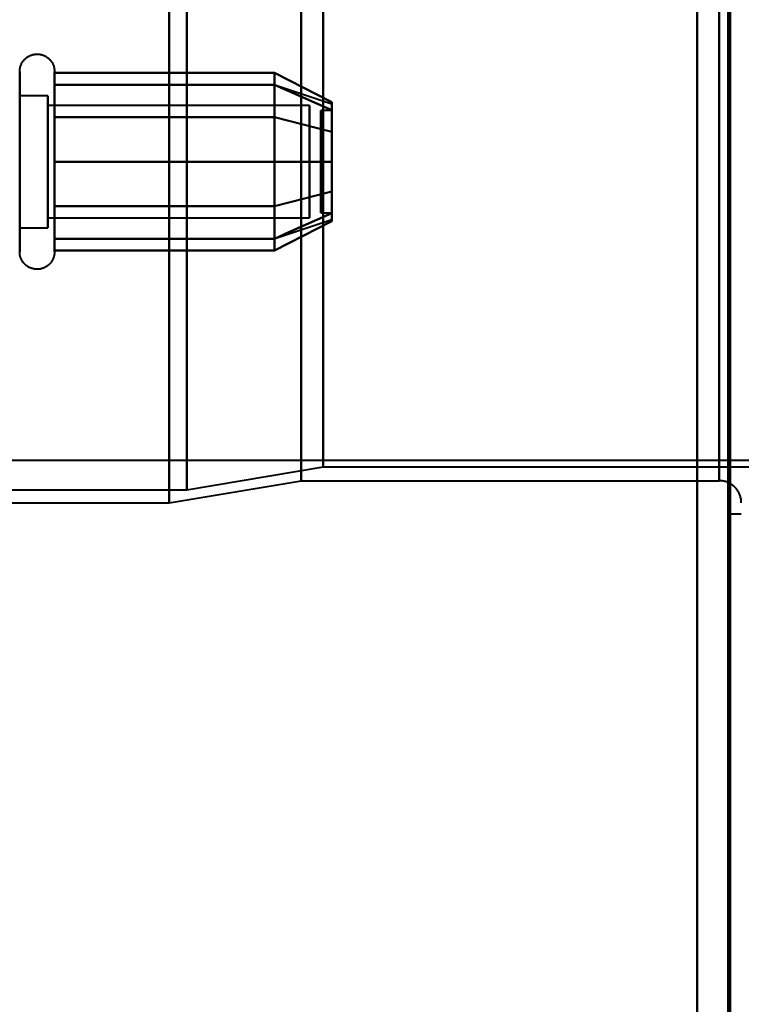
# Model space of a CAD drawing. Header units: millimetres. Extents: x -1352 to 2139, y -120 to 936.
# Tile 4 of 68: x -533 to -500, y 175 to 219. Entities that reach past the tile are written whole.
import ezdxf

# ---------------------------------------------------------------- set-up
doc = ezdxf.new("R2010")
doc.units = ezdxf.units.MM
doc.layers.add('G-IMPT', color=8, linetype='Continuous', lineweight=40)

# ---------------------------------------------------------------- blocks, each defined once
blk = doc.blocks.new('NEXA 400 CALQUES_dwg-748074-Avant')
at = {"layer": 'G-IMPT'}
for p, q in [((-501, 198.372), (-501, 398.372)), ((-526, 298.372), (-526, 197.372)), ((-526, 197.372), (-526, 298.372)), ((-525.198, 197.964), (-525.198, 298.372)), ((-525.198, 298.372), (-525.198, 197.964)), ((-520, 298.372), (-520, 198.372)), ((-520, 198.372), (-520, 298.372)), ((-518.99, 198.998), (-518.99, 298.372)), ((-518.99, 298.372), (-518.99, 198.998)), ((-501, 298.372), (-501, 198.372)), ((-501, 198.372), (-501, 298.372)), ((-500.5, 298.372), (-500.5, 196.872)), ((-500.5, 196.872), (-500.5, 298.372)), ((-532.785, 209.322), (-532.785, 216.972)), ((-531.204, 216.972), (-531.204, 214.922)), ((-531.204, 216.972), (-531.204, 209.322)), ((-532.785, 210.822), (-532.785, 216.423)), ((-531.204, 216.423), (-531.204, 210.822)), ((-531.204, 216.423), (-531.204, 210.822)), ((-521.189, 216.367), (-518.611, 215.508)), ((-531.5, 215.872), (-532.785, 215.872)), ((-531.5, 215.872), (-532.785, 215.872)), ((-531.5, 211.372), (-531.5, 215.872)), ((-531.5, 215.872), (-531.5, 210.274)), ((-531.5, 215.872), (-531.5, 211.372)), ((-531.5, 210.274), (-531.5, 215.872)), ((-531.5, 215.47), (-531.5, 209.872)), ((-531.5, 211.372), (-531.5, 215.47)), ((-519.611, 215.421), (-531.5, 215.421)), ((-519.611, 215.421), (-531.5, 215.421)), ((-531.5, 210.665), (-531.5, 215.421)), ((-531.5, 215.421), (-531.5, 210.665)), ((-531.5, 215.421), (-531.5, 211.598)), ((-531.5, 211.598), (-531.5, 215.421)), ((-519.611, 210.665), (-519.611, 215.421)), ((-519.611, 215.421), (-519.611, 210.665)), ((-519.611, 215.421), (-519.611, 211.598)), ((-519.611, 211.598), (-519.611, 215.421)), ((-531.5, 210.324), (-531.5, 215.079)), ((-531.5, 215.079), (-531.5, 210.324)), ((-531.204, 214.922), (-531.204, 208.772)), ((-519.611, 210.324), (-519.611, 215.079)), ((-519.611, 215.079), (-519.611, 210.324)), ((-518.611, 215.202), (-519.111, 215.202)), ((-518.611, 215.202), (-519.111, 215.202)), ((-519.111, 212.64), (-519.111, 215.202)), ((-519.111, 215.202), (-519.111, 212.64)), ((-519.111, 210.554), (-519.111, 215.202)), ((-519.111, 215.202), (-519.111, 210.554)), ((-519.111, 210.542), (-519.111, 215.191)), ((-519.111, 215.191), (-519.111, 210.542)), ((-518.611, 212.64), (-518.611, 215.202)), ((-518.611, 215.202), (-518.611, 212.64)), ((-518.611, 210.554), (-518.611, 215.202)), ((-518.611, 215.202), (-518.611, 210.554)), ((-518.611, 210.542), (-518.611, 215.191)), ((-518.611, 215.191), (-518.611, 210.542)), ((-531.5, 210.274), (-531.5, 214.372)), ((-531.5, 214.372), (-531.5, 209.872)), ((-531.5, 214.146), (-531.5, 210.324)), ((-531.5, 210.324), (-531.5, 214.146)), ((-519.611, 214.146), (-519.611, 210.324)), ((-519.611, 210.324), (-519.611, 214.146)), ((-519.111, 210.542), (-519.111, 213.104)), ((-519.111, 213.104), (-519.111, 210.542)), ((-518.611, 210.542), (-518.611, 213.104)), ((-518.611, 213.104), (-518.611, 210.542)), ((-531.5, 209.872), (-531.5, 211.372)), ((-531.5, 209.872), (-531.5, 211.372)), ((-532.785, 208.772), (-532.785, 210.822)), ((-531.204, 210.822), (-531.204, 208.772)), ((-519.111, 210.542), (-518.611, 210.542)), ((-519.111, 210.542), (-518.611, 210.542)), ((-531.5, 210.324), (-519.611, 210.324)), ((-531.5, 210.324), (-519.611, 210.324)), ((-521.189, 209.377), (-518.611, 210.237)), ((-532.785, 209.872), (-531.5, 209.872)), ((-532.785, 209.872), (-531.5, 209.872)), ((-574.16, 199.312), (572.615, 199.312)), ((-525.198, 197.964), (-518.99, 198.998)), ((-518.99, 198.998), (-499.3, 198.998)), ((-526, 197.372), (-520, 198.372)), ((-520, 198.372), (-501, 198.372)), ((-556.773, 197.964), (-525.198, 197.964)), ((-556, 197.372), (-526, 197.372)), ((-500.5, 196.872), (-500, 196.872))]:
    blk.add_line(p, q, dxfattribs=at)
at = {"layer": 'G-IMPT', "flags": 128}
for points in [[(-502, 827.772), (-502, 653.072), (-502, 478.372), (-502, 303.672), (-502, 128.972)], [(-502, 128.972), (-502, 303.672), (-502, 478.372), (-502, 653.072), (-502, 827.772)], [(-502, 827.772), (-502, 653.072), (-502, 478.372), (-502, 303.672), (-502, 128.972)], [(-502, 128.972), (-502, 303.672), (-502, 478.372), (-502, 653.072), (-502, 827.772)], [(-502, 827.272), (-502, 652.822), (-502, 478.372), (-502, 303.922), (-502, 129.472)], [(-502, 129.472), (-502, 303.922), (-502, 478.372), (-502, 652.822), (-502, 827.272)], [(-502, 129.472), (-502, 303.922), (-502, 478.372), (-502, 652.822), (-502, 827.272)], [(-502, 827.272), (-502, 652.822), (-502, 478.372), (-502, 303.922), (-502, 129.472)], [(-500.6, 129.472), (-500.6, 303.922), (-500.6, 478.372), (-500.6, 652.822), (-500.6, 827.272)], [(-500.6, 827.272), (-500.6, 652.822), (-500.6, 478.372), (-500.6, 303.922), (-500.6, 129.472)], [(-500.6, 129.472), (-500.6, 303.922), (-500.6, 478.372), (-500.6, 652.822), (-500.6, 827.272)], [(-500.6, 827.272), (-500.6, 652.822), (-500.6, 478.372), (-500.6, 303.922), (-500.6, 129.472)], [(-500.6, 827.272), (-500.6, 652.822), (-500.6, 478.372), (-500.6, 303.922), (-500.6, 129.472)], [(-500.6, 129.472), (-500.6, 303.922), (-500.6, 478.372), (-500.6, 652.822), (-500.6, 827.272)], [(-500.5, 827.272), (-500.5, 652.822), (-500.5, 478.372), (-500.5, 303.922), (-500.5, 129.472)], [(-500.5, 129.472), (-500.5, 303.922), (-500.5, 478.372), (-500.5, 652.822), (-500.5, 827.272)], [(-532.785, 216.972), (-532.785, 217.004), (-532.783, 217.035), (-532.779, 217.067), (-532.775, 217.098), (-532.769, 217.129), (-532.762, 217.16), (-532.754, 217.191), (-532.745, 217.221), (-532.734, 217.251), (-532.723, 217.28), (-532.71, 217.309), (-532.696, 217.337), (-532.681, 217.365), (-532.664, 217.392), (-532.647, 217.419), (-532.629, 217.444), (-532.609, 217.469), (-532.589, 217.493), (-532.568, 217.517), (-532.545, 217.539), (-532.522, 217.561), (-532.498, 217.582), (-532.474, 217.601), (-532.448, 217.62), (-532.422, 217.637), (-532.395, 217.654), (-532.367, 217.669), (-532.339, 217.684), (-532.31, 217.697), (-532.281, 217.709), (-532.251, 217.72), (-532.221, 217.73), (-532.191, 217.738), (-532.16, 217.745), (-532.129, 217.751), (-532.098, 217.756), (-532.066, 217.759), (-532.035, 217.762), (-532.003, 217.763), (-531.972, 217.762), (-531.94, 217.761), (-531.909, 217.758), (-531.877, 217.754), (-531.846, 217.749), (-531.815, 217.742), (-531.784, 217.734), (-531.754, 217.725), (-531.724, 217.715), (-531.695, 217.704), (-531.666, 217.691), (-531.637, 217.677), (-531.609, 217.662), (-531.582, 217.646), (-531.555, 217.629), (-531.53, 217.611), (-531.504, 217.592), (-531.48, 217.572), (-531.456, 217.551), (-531.434, 217.529), (-531.412, 217.506), (-531.391, 217.482), (-531.371, 217.458), (-531.352, 217.433), (-531.334, 217.407), (-531.317, 217.38), (-531.302, 217.352), (-531.287, 217.324), (-531.273, 217.296), (-531.261, 217.267), (-531.25, 217.237), (-531.24, 217.207), (-531.231, 217.177), (-531.224, 217.146), (-531.217, 217.115), (-531.212, 217.084), (-531.208, 217.052), (-531.206, 217.021), (-531.204, 216.989), (-531.204, 216.972)], [(-532.785, 216.972), (-532.785, 217.004), (-532.783, 217.035), (-532.779, 217.067), (-532.775, 217.098), (-532.769, 217.129), (-532.762, 217.16), (-532.754, 217.191), (-532.745, 217.221), (-532.734, 217.251), (-532.723, 217.28), (-532.71, 217.309), (-532.696, 217.337), (-532.681, 217.365), (-532.664, 217.392), (-532.647, 217.419), (-532.629, 217.444), (-532.609, 217.469), (-532.589, 217.493), (-532.568, 217.517), (-532.545, 217.539), (-532.522, 217.561), (-532.498, 217.582), (-532.474, 217.601), (-532.448, 217.62), (-532.422, 217.637), (-532.395, 217.654), (-532.367, 217.669), (-532.339, 217.684), (-532.31, 217.697), (-532.281, 217.709), (-532.251, 217.72), (-532.221, 217.73), (-532.191, 217.738), (-532.16, 217.745), (-532.129, 217.751), (-532.098, 217.756), (-532.066, 217.759), (-532.035, 217.762), (-532.003, 217.763), (-531.972, 217.762), (-531.94, 217.761), (-531.909, 217.758), (-531.877, 217.754), (-531.846, 217.749), (-531.815, 217.742), (-531.784, 217.734), (-531.754, 217.725), (-531.724, 217.715), (-531.695, 217.704), (-531.666, 217.691), (-531.637, 217.677), (-531.609, 217.662), (-531.582, 217.646), (-531.555, 217.629), (-531.53, 217.611), (-531.504, 217.592), (-531.48, 217.572), (-531.456, 217.551), (-531.434, 217.529), (-531.412, 217.506), (-531.391, 217.482), (-531.371, 217.458), (-531.352, 217.433), (-531.334, 217.407), (-531.317, 217.38), (-531.302, 217.352), (-531.287, 217.324), (-531.273, 217.296), (-531.261, 217.267), (-531.25, 217.237), (-531.24, 217.207), (-531.231, 217.177), (-531.224, 217.146), (-531.217, 217.115), (-531.212, 217.084), (-531.208, 217.052), (-531.206, 217.021), (-531.204, 216.989), (-531.204, 216.972)], [(-532.785, 216.972), (-532.785, 216.969), (-532.785, 216.959), (-532.785, 216.943), (-532.785, 216.92), (-532.785, 216.891), (-532.785, 216.855), (-532.785, 216.813), (-532.785, 216.764), (-532.785, 216.709), (-532.785, 216.649), (-532.785, 216.582), (-532.785, 216.509), (-532.785, 216.43), (-532.785, 216.346), (-532.785, 216.256), (-532.785, 216.161), (-532.785, 216.06), (-532.785, 215.955), (-532.785, 215.844), (-532.785, 215.729), (-532.785, 215.609), (-532.785, 215.485), (-532.785, 215.356), (-532.785, 215.224), (-532.785, 215.088), (-532.785, 214.948), (-532.785, 214.805), (-532.785, 214.659), (-532.785, 214.51), (-532.785, 214.358), (-532.785, 214.204), (-532.785, 214.048), (-532.785, 213.89), (-532.785, 213.73), (-532.785, 213.569), (-532.785, 213.407), (-532.785, 213.244), (-532.785, 213.08), (-532.785, 212.917), (-532.785, 212.753), (-532.785, 212.589), (-532.785, 212.425), (-532.785, 212.263), (-532.785, 212.101), (-532.785, 211.941), (-532.785, 211.782), (-532.785, 211.625), (-532.785, 211.469), (-532.785, 211.317), (-532.785, 211.166), (-532.785, 211.018), (-532.785, 210.874), (-532.785, 210.732), (-532.785, 210.594), (-532.785, 210.459), (-532.785, 210.329), (-532.785, 210.202), (-532.785, 210.08), (-532.785, 209.962), (-532.785, 209.849), (-532.785, 209.741), (-532.785, 209.637), (-532.785, 209.539), (-532.785, 209.446), (-532.785, 209.359), (-532.785, 209.322)], [(-532.785, 216.423), (-532.785, 216.502), (-532.785, 216.575), (-532.785, 216.643), (-532.785, 216.704), (-532.785, 216.76), (-532.785, 216.809), (-532.785, 216.851), (-532.785, 216.888), (-532.785, 216.918), (-532.785, 216.941), (-532.785, 216.958), (-532.785, 216.968), (-532.785, 216.972)], [(-531.204, 216.972), (-531.204, 216.969), (-531.204, 216.959), (-531.204, 216.943), (-531.204, 216.92), (-531.204, 216.891), (-531.204, 216.855), (-531.204, 216.813), (-531.204, 216.764), (-531.204, 216.709), (-531.204, 216.649), (-531.204, 216.582), (-531.204, 216.509), (-531.204, 216.43), (-531.204, 216.346), (-531.204, 216.256), (-531.204, 216.161), (-531.204, 216.06), (-531.204, 215.955), (-531.204, 215.844), (-531.204, 215.729), (-531.204, 215.609), (-531.204, 215.485), (-531.204, 215.356), (-531.204, 215.224), (-531.204, 215.088), (-531.204, 214.948), (-531.204, 214.805), (-531.204, 214.659), (-531.204, 214.51), (-531.204, 214.358), (-531.204, 214.204), (-531.204, 214.048), (-531.204, 213.89), (-531.204, 213.73), (-531.204, 213.569), (-531.204, 213.407), (-531.204, 213.244), (-531.204, 213.08), (-531.204, 212.917), (-531.204, 212.753), (-531.204, 212.589), (-531.204, 212.425), (-531.204, 212.263), (-531.204, 212.101), (-531.204, 211.941), (-531.204, 211.782), (-531.204, 211.625), (-531.204, 211.469), (-531.204, 211.317), (-531.204, 211.166), (-531.204, 211.018), (-531.204, 210.874), (-531.204, 210.822)], [(-531.204, 214.922), (-531.204, 215.063), (-531.204, 215.2), (-531.204, 215.333), (-531.204, 215.462), (-531.204, 215.587), (-531.204, 215.708), (-531.204, 215.824), (-531.204, 215.935), (-531.204, 216.042), (-531.204, 216.143), (-531.204, 216.239), (-531.204, 216.33), (-531.204, 216.416), (-531.204, 216.495), (-531.204, 216.569), (-531.204, 216.637), (-531.204, 216.699), (-531.204, 216.755), (-531.204, 216.804), (-531.204, 216.848), (-531.204, 216.885), (-531.204, 216.915), (-531.204, 216.939), (-531.204, 216.957), (-531.204, 216.968), (-531.204, 216.972)], [(-531.204, 216.972), (-531.204, 216.969), (-531.204, 216.959), (-531.204, 216.943), (-531.204, 216.92), (-531.204, 216.891), (-531.204, 216.855), (-531.204, 216.813), (-531.204, 216.764), (-531.204, 216.709), (-531.204, 216.649), (-531.204, 216.582), (-531.204, 216.509), (-531.204, 216.43), (-531.204, 216.423)], [(-531.204, 209.322), (-531.204, 209.406), (-531.204, 209.497), (-531.204, 209.593), (-531.204, 209.694), (-531.204, 209.8), (-531.204, 209.911), (-531.204, 210.026), (-531.204, 210.147), (-531.204, 210.271), (-531.204, 210.4), (-531.204, 210.533), (-531.204, 210.669), (-531.204, 210.81), (-531.204, 210.953), (-531.204, 211.099), (-531.204, 211.249), (-531.204, 211.4), (-531.204, 211.555), (-531.204, 211.711), (-531.204, 211.869), (-531.204, 212.029), (-531.204, 212.19), (-531.204, 212.352), (-531.204, 212.515), (-531.204, 212.679), (-531.204, 212.843), (-531.204, 213.007), (-531.204, 213.171), (-531.204, 213.334), (-531.204, 213.496), (-531.204, 213.658), (-531.204, 213.818), (-531.204, 213.977), (-531.204, 214.134), (-531.204, 214.289), (-531.204, 214.442), (-531.204, 214.592), (-531.204, 214.739), (-531.204, 214.884), (-531.204, 215.025), (-531.204, 215.163), (-531.204, 215.297), (-531.204, 215.427), (-531.204, 215.554), (-531.204, 215.675), (-531.204, 215.793), (-531.204, 215.906), (-531.204, 216.013), (-531.204, 216.116), (-531.204, 216.214), (-531.204, 216.306), (-531.204, 216.393), (-531.204, 216.474), (-531.204, 216.55), (-531.204, 216.619), (-531.204, 216.683), (-531.204, 216.74), (-531.204, 216.792), (-531.204, 216.837), (-531.204, 216.875), (-531.204, 216.908), (-531.204, 216.933), (-531.204, 216.953), (-531.204, 216.965), (-531.204, 216.972), (-531.204, 216.972)], [(-531.204, 214.893), (-531.204, 215.398), (-531.204, 215.903), (-531.204, 216.409), (-531.204, 216.914)], [(-531.204, 216.914), (-528.704, 216.914), (-526.204, 216.914), (-523.704, 216.914), (-521.204, 216.914)], [(-521.204, 216.914), (-523.704, 216.914), (-526.204, 216.914), (-528.704, 216.914), (-531.204, 216.914)], [(-531.204, 216.914), (-531.204, 216.409), (-531.204, 215.903), (-531.204, 215.398), (-531.204, 214.893)], [(-521.204, 214.893), (-521.204, 215.398), (-521.204, 215.903), (-521.204, 216.409), (-521.204, 216.914)], [(-521.204, 216.914), (-520.556, 216.581), (-519.908, 216.248), (-519.259, 215.914), (-518.611, 215.581)], [(-518.611, 215.581), (-519.259, 215.914), (-519.908, 216.248), (-520.556, 216.581), (-521.204, 216.914)], [(-521.204, 216.914), (-521.204, 216.409), (-521.204, 215.903), (-521.204, 215.398), (-521.204, 214.893)], [(-521.204, 216.914), (-521.204, 216.409), (-521.204, 215.903), (-521.204, 215.398), (-521.204, 214.893)], [(-521.204, 214.893), (-521.204, 215.398), (-521.204, 215.903), (-521.204, 216.409), (-521.204, 216.914)], [(-532.785, 208.772), (-532.785, 208.776), (-532.785, 208.785), (-532.785, 208.802), (-532.785, 208.825), (-532.785, 208.854), (-532.785, 208.89), (-532.785, 208.932), (-532.785, 208.98), (-532.785, 209.035), (-532.785, 209.096), (-532.785, 209.163), (-532.785, 209.236), (-532.785, 209.314), (-532.785, 209.399), (-532.785, 209.488), (-532.785, 209.584), (-532.785, 209.684), (-532.785, 209.79), (-532.785, 209.9), (-532.785, 210.016), (-532.785, 210.136), (-532.785, 210.26), (-532.785, 210.388), (-532.785, 210.521), (-532.785, 210.657), (-532.785, 210.797), (-532.785, 210.94), (-532.785, 211.086), (-532.785, 211.235), (-532.785, 211.387), (-532.785, 211.541), (-532.785, 211.697), (-532.785, 211.855), (-532.785, 212.014), (-532.785, 212.175), (-532.785, 212.338), (-532.785, 212.501), (-532.785, 212.664), (-532.785, 212.828), (-532.785, 212.992), (-532.785, 213.156), (-532.785, 213.319), (-532.785, 213.482), (-532.785, 213.643), (-532.785, 213.804), (-532.785, 213.963), (-532.785, 214.12), (-532.785, 214.275), (-532.785, 214.428), (-532.785, 214.579), (-532.785, 214.726), (-532.785, 214.871), (-532.785, 215.013), (-532.785, 215.151), (-532.785, 215.285), (-532.785, 215.416), (-532.785, 215.542), (-532.785, 215.665), (-532.785, 215.782), (-532.785, 215.896), (-532.785, 216.004), (-532.785, 216.107), (-532.785, 216.205), (-532.785, 216.298), (-532.785, 216.386), (-532.785, 216.423)], [(-531.204, 216.423), (-531.204, 216.338), (-531.204, 216.248), (-531.204, 216.152), (-531.204, 216.051), (-531.204, 215.945), (-531.204, 215.834), (-531.204, 215.718), (-531.204, 215.598), (-531.204, 215.473), (-531.204, 215.344), (-531.204, 215.212), (-531.204, 215.075), (-531.204, 214.935), (-531.204, 214.792), (-531.204, 214.645), (-531.204, 214.496), (-531.204, 214.344), (-531.204, 214.19), (-531.204, 214.034), (-531.204, 213.876), (-531.204, 213.716), (-531.204, 213.555), (-531.204, 213.392), (-531.204, 213.229), (-531.204, 213.066), (-531.204, 212.902), (-531.204, 212.738), (-531.204, 212.574), (-531.204, 212.411), (-531.204, 212.248), (-531.204, 212.087), (-531.204, 211.926), (-531.204, 211.768), (-531.204, 211.611), (-531.204, 211.456), (-531.204, 211.303), (-531.204, 211.153), (-531.204, 211.005), (-531.204, 210.861), (-531.204, 210.719), (-531.204, 210.582), (-531.204, 210.448), (-531.204, 210.317), (-531.204, 210.191), (-531.204, 210.069), (-531.204, 209.952), (-531.204, 209.839), (-531.204, 209.731), (-531.204, 209.628), (-531.204, 209.531), (-531.204, 209.438), (-531.204, 209.351), (-531.204, 209.27), (-531.204, 209.195), (-531.204, 209.125), (-531.204, 209.062), (-531.204, 209.004), (-531.204, 208.953), (-531.204, 208.908), (-531.204, 208.869), (-531.204, 208.837), (-531.204, 208.811), (-531.204, 208.792), (-531.204, 208.779), (-531.204, 208.773), (-531.204, 208.772)], [(-531.204, 212.872), (-531.204, 213.747), (-531.204, 214.622), (-531.204, 215.497), (-531.204, 216.372)], [(-531.204, 216.372), (-528.704, 216.372), (-526.204, 216.372), (-523.704, 216.372), (-521.204, 216.372)], [(-521.204, 216.372), (-523.704, 216.372), (-526.204, 216.372), (-528.704, 216.372), (-531.204, 216.372)], [(-531.204, 216.372), (-528.704, 216.372), (-526.204, 216.372), (-523.704, 216.372), (-521.204, 216.372)], [(-521.204, 216.372), (-523.704, 216.372), (-526.204, 216.372), (-528.704, 216.372), (-531.204, 216.372)], [(-531.204, 216.372), (-531.204, 215.497), (-531.204, 214.622), (-531.204, 213.747), (-531.204, 212.872)], [(-521.204, 212.872), (-521.204, 213.747), (-521.204, 214.622), (-521.204, 215.497), (-521.204, 216.372)], [(-521.204, 216.372), (-520.556, 216.084), (-519.908, 215.795), (-519.259, 215.507), (-518.611, 215.218)], [(-518.611, 215.218), (-519.259, 215.507), (-519.908, 215.795), (-520.556, 216.084), (-521.204, 216.372)], [(-521.204, 216.372), (-520.556, 216.084), (-519.908, 215.795), (-519.259, 215.507), (-518.611, 215.218)], [(-518.611, 215.218), (-519.259, 215.507), (-519.908, 215.795), (-520.556, 216.084), (-521.204, 216.372)], [(-521.204, 216.372), (-521.204, 215.497), (-521.204, 214.622), (-521.204, 213.747), (-521.204, 212.872)], [(-521.204, 216.372), (-521.204, 215.497), (-521.204, 214.622), (-521.204, 213.747), (-521.204, 212.872)], [(-521.204, 212.872), (-521.204, 213.747), (-521.204, 214.622), (-521.204, 215.497), (-521.204, 216.372)], [(-531.204, 208.772), (-531.204, 208.776), (-531.204, 208.785), (-531.204, 208.802), (-531.204, 208.825), (-531.204, 208.854), (-531.204, 208.89), (-531.204, 208.932), (-531.204, 208.98), (-531.204, 209.035), (-531.204, 209.096), (-531.204, 209.163), (-531.204, 209.236), (-531.204, 209.314), (-531.204, 209.399), (-531.204, 209.488), (-531.204, 209.584), (-531.204, 209.684), (-531.204, 209.79), (-531.204, 209.9), (-531.204, 210.016), (-531.204, 210.136), (-531.204, 210.26), (-531.204, 210.388), (-531.204, 210.521), (-531.204, 210.657), (-531.204, 210.797), (-531.204, 210.94), (-531.204, 211.086), (-531.204, 211.235), (-531.204, 211.387), (-531.204, 211.541), (-531.204, 211.697), (-531.204, 211.855), (-531.204, 212.014), (-531.204, 212.175), (-531.204, 212.338), (-531.204, 212.501), (-531.204, 212.664), (-531.204, 212.828), (-531.204, 212.992), (-531.204, 213.156), (-531.204, 213.319), (-531.204, 213.482), (-531.204, 213.643), (-531.204, 213.804), (-531.204, 213.963), (-531.204, 214.12), (-531.204, 214.275), (-531.204, 214.428), (-531.204, 214.579), (-531.204, 214.726), (-531.204, 214.871), (-531.204, 214.922)], [(-531.204, 210.852), (-531.204, 211.862), (-531.204, 212.872), (-531.204, 213.883), (-531.204, 214.893)], [(-531.204, 214.893), (-528.704, 214.893), (-526.204, 214.893), (-523.704, 214.893), (-521.204, 214.893)], [(-521.204, 214.893), (-523.704, 214.893), (-526.204, 214.893), (-528.704, 214.893), (-531.204, 214.893)], [(-531.204, 214.893), (-528.704, 214.893), (-526.204, 214.893), (-523.704, 214.893), (-521.204, 214.893)], [(-521.204, 214.893), (-523.704, 214.893), (-526.204, 214.893), (-528.704, 214.893), (-531.204, 214.893)], [(-531.204, 214.893), (-531.204, 213.883), (-531.204, 212.872), (-531.204, 211.862), (-531.204, 210.852)], [(-521.204, 210.852), (-521.204, 211.862), (-521.204, 212.872), (-521.204, 213.883), (-521.204, 214.893)], [(-521.204, 214.893), (-520.556, 214.726), (-519.908, 214.56), (-519.259, 214.393), (-518.611, 214.227)], [(-518.611, 214.227), (-519.259, 214.393), (-519.908, 214.56), (-520.556, 214.726), (-521.204, 214.893)], [(-521.204, 214.893), (-520.556, 214.726), (-519.908, 214.56), (-519.259, 214.393), (-518.611, 214.227)], [(-518.611, 214.227), (-519.259, 214.393), (-519.908, 214.56), (-520.556, 214.726), (-521.204, 214.893)], [(-521.204, 214.893), (-521.204, 213.883), (-521.204, 212.872), (-521.204, 211.862), (-521.204, 210.852)], [(-521.204, 214.893), (-521.204, 213.883), (-521.204, 212.872), (-521.204, 211.862), (-521.204, 210.852)], [(-521.204, 210.852), (-521.204, 211.862), (-521.204, 212.872), (-521.204, 213.883), (-521.204, 214.893)], [(-521.204, 212.872), (-523.704, 212.872), (-526.204, 212.872), (-528.704, 212.872), (-531.204, 212.872)], [(-531.204, 212.872), (-531.204, 211.997), (-531.204, 211.122), (-531.204, 210.247), (-531.204, 209.372)], [(-531.204, 209.372), (-531.204, 210.247), (-531.204, 211.122), (-531.204, 211.997), (-531.204, 212.872)], [(-531.204, 212.872), (-528.704, 212.872), (-526.204, 212.872), (-523.704, 212.872), (-521.204, 212.872)], [(-521.204, 212.872), (-523.704, 212.872), (-526.204, 212.872), (-528.704, 212.872), (-531.204, 212.872)], [(-531.204, 212.872), (-528.704, 212.872), (-526.204, 212.872), (-523.704, 212.872), (-521.204, 212.872)], [(-518.611, 212.872), (-519.259, 212.872), (-519.908, 212.872), (-520.556, 212.872), (-521.204, 212.872)], [(-521.204, 212.872), (-521.204, 211.997), (-521.204, 211.122), (-521.204, 210.247), (-521.204, 209.372)], [(-521.204, 209.372), (-521.204, 210.247), (-521.204, 211.122), (-521.204, 211.997), (-521.204, 212.872)], [(-521.204, 212.872), (-520.556, 212.872), (-519.908, 212.872), (-519.259, 212.872), (-518.611, 212.872)], [(-518.611, 212.872), (-519.259, 212.872), (-519.908, 212.872), (-520.556, 212.872), (-521.204, 212.872)], [(-521.204, 212.872), (-520.556, 212.872), (-519.908, 212.872), (-519.259, 212.872), (-518.611, 212.872)], [(-521.204, 209.372), (-521.204, 210.247), (-521.204, 211.122), (-521.204, 211.997), (-521.204, 212.872)], [(-521.204, 212.872), (-521.204, 211.997), (-521.204, 211.122), (-521.204, 210.247), (-521.204, 209.372)], [(-521.204, 210.852), (-520.556, 211.018), (-519.908, 211.185), (-519.259, 211.351), (-518.611, 211.518)], [(-518.611, 211.518), (-519.259, 211.351), (-519.908, 211.185), (-520.556, 211.018), (-521.204, 210.852)], [(-521.204, 210.852), (-520.556, 211.018), (-519.908, 211.185), (-519.259, 211.351), (-518.611, 211.518)], [(-518.611, 211.518), (-519.259, 211.351), (-519.908, 211.185), (-520.556, 211.018), (-521.204, 210.852)], [(-531.204, 208.831), (-531.204, 209.336), (-531.204, 209.841), (-531.204, 210.346), (-531.204, 210.852)], [(-531.204, 210.852), (-528.704, 210.852), (-526.204, 210.852), (-523.704, 210.852), (-521.204, 210.852)], [(-521.204, 210.852), (-523.704, 210.852), (-526.204, 210.852), (-528.704, 210.852), (-531.204, 210.852)], [(-531.204, 210.852), (-528.704, 210.852), (-526.204, 210.852), (-523.704, 210.852), (-521.204, 210.852)], [(-521.204, 210.852), (-523.704, 210.852), (-526.204, 210.852), (-528.704, 210.852), (-531.204, 210.852)], [(-531.204, 210.852), (-531.204, 210.346), (-531.204, 209.841), (-531.204, 209.336), (-531.204, 208.831)], [(-531.204, 210.822), (-531.204, 210.682), (-531.204, 210.545), (-531.204, 210.412), (-531.204, 210.283), (-531.204, 210.158), (-531.204, 210.037), (-531.204, 209.921), (-531.204, 209.809), (-531.204, 209.703), (-531.204, 209.601), (-531.204, 209.505), (-531.204, 209.414), (-531.204, 209.329), (-531.204, 209.249), (-531.204, 209.175), (-531.204, 209.108), (-531.204, 209.046), (-531.204, 208.99), (-531.204, 208.94), (-531.204, 208.897), (-531.204, 208.86), (-531.204, 208.829), (-531.204, 208.805), (-531.204, 208.788), (-531.204, 208.777), (-531.204, 208.772)], [(-521.204, 208.831), (-521.204, 209.336), (-521.204, 209.841), (-521.204, 210.346), (-521.204, 210.852)], [(-521.204, 210.852), (-521.204, 210.346), (-521.204, 209.841), (-521.204, 209.336), (-521.204, 208.831)], [(-521.204, 210.852), (-521.204, 210.346), (-521.204, 209.841), (-521.204, 209.336), (-521.204, 208.831)], [(-521.204, 208.831), (-521.204, 209.336), (-521.204, 209.841), (-521.204, 210.346), (-521.204, 210.852)], [(-521.204, 209.372), (-520.556, 209.661), (-519.908, 209.949), (-519.259, 210.238), (-518.611, 210.526)], [(-518.611, 210.526), (-519.259, 210.238), (-519.908, 209.949), (-520.556, 209.661), (-521.204, 209.372)], [(-521.204, 209.372), (-520.556, 209.661), (-519.908, 209.949), (-519.259, 210.238), (-518.611, 210.526)], [(-518.611, 210.526), (-519.259, 210.238), (-519.908, 209.949), (-520.556, 209.661), (-521.204, 209.372)], [(-518.611, 210.163), (-519.259, 209.83), (-519.908, 209.497), (-520.556, 209.164), (-521.204, 208.831)], [(-521.204, 208.831), (-520.556, 209.164), (-519.908, 209.497), (-519.259, 209.83), (-518.611, 210.163)], [(-532.785, 209.322), (-532.785, 209.242), (-532.785, 209.169), (-532.785, 209.102), (-532.785, 209.04), (-532.785, 208.985), (-532.785, 208.936), (-532.785, 208.893), (-532.785, 208.857), (-532.785, 208.827), (-532.785, 208.804), (-532.785, 208.787), (-532.785, 208.776), (-532.785, 208.772)], [(-531.204, 209.372), (-528.704, 209.372), (-526.204, 209.372), (-523.704, 209.372), (-521.204, 209.372)], [(-521.204, 209.372), (-523.704, 209.372), (-526.204, 209.372), (-528.704, 209.372), (-531.204, 209.372)], [(-531.204, 209.372), (-528.704, 209.372), (-526.204, 209.372), (-523.704, 209.372), (-521.204, 209.372)], [(-521.204, 209.372), (-523.704, 209.372), (-526.204, 209.372), (-528.704, 209.372), (-531.204, 209.372)], [(-531.204, 208.772), (-531.204, 208.776), (-531.204, 208.785), (-531.204, 208.802), (-531.204, 208.825), (-531.204, 208.854), (-531.204, 208.89), (-531.204, 208.932), (-531.204, 208.98), (-531.204, 209.035), (-531.204, 209.096), (-531.204, 209.163), (-531.204, 209.236), (-531.204, 209.314), (-531.204, 209.322)], [(-531.204, 208.772), (-531.205, 208.741), (-531.207, 208.709), (-531.21, 208.678), (-531.214, 208.646), (-531.22, 208.615), (-531.227, 208.584), (-531.235, 208.554), (-531.244, 208.524), (-531.255, 208.494), (-531.267, 208.464), (-531.28, 208.436), (-531.294, 208.407), (-531.309, 208.38), (-531.325, 208.352), (-531.342, 208.326), (-531.361, 208.3), (-531.38, 208.275), (-531.4, 208.251), (-531.422, 208.228), (-531.444, 208.205), (-531.467, 208.184), (-531.491, 208.163), (-531.516, 208.143), (-531.541, 208.125), (-531.568, 208.107), (-531.595, 208.091), (-531.622, 208.075), (-531.65, 208.061), (-531.679, 208.048), (-531.708, 208.036), (-531.738, 208.025), (-531.768, 208.015), (-531.799, 208.007), (-531.829, 207.999), (-531.86, 207.993), (-531.892, 207.989), (-531.923, 207.985), (-531.955, 207.983), (-531.986, 207.982), (-532.018, 207.982), (-532.049, 207.984), (-532.081, 207.987), (-532.112, 207.991), (-532.143, 207.996), (-532.174, 208.003), (-532.205, 208.01), (-532.235, 208.019), (-532.265, 208.03), (-532.295, 208.041), (-532.324, 208.054), (-532.352, 208.067), (-532.38, 208.082), (-532.407, 208.098), (-532.434, 208.115), (-532.46, 208.133), (-532.485, 208.152), (-532.509, 208.172), (-532.533, 208.194), (-532.556, 208.216), (-532.578, 208.238), (-532.598, 208.262), (-532.618, 208.287), (-532.637, 208.312), (-532.655, 208.338), (-532.672, 208.365), (-532.688, 208.392), (-532.702, 208.42), (-532.716, 208.449), (-532.728, 208.478), (-532.739, 208.508), (-532.749, 208.538), (-532.758, 208.568), (-532.766, 208.599), (-532.772, 208.63), (-532.777, 208.661), (-532.781, 208.692), (-532.784, 208.724), (-532.785, 208.755), (-532.785, 208.772)], [(-531.204, 208.772), (-531.205, 208.741), (-531.207, 208.709), (-531.21, 208.678), (-531.214, 208.646), (-531.22, 208.615), (-531.227, 208.584), (-531.235, 208.554), (-531.244, 208.524), (-531.255, 208.494), (-531.267, 208.464), (-531.28, 208.436), (-531.294, 208.407), (-531.309, 208.38), (-531.325, 208.352), (-531.342, 208.326), (-531.361, 208.3), (-531.38, 208.275), (-531.4, 208.251), (-531.422, 208.228), (-531.444, 208.205), (-531.467, 208.184), (-531.491, 208.163), (-531.516, 208.143), (-531.541, 208.125), (-531.568, 208.107), (-531.595, 208.091), (-531.622, 208.075), (-531.65, 208.061), (-531.679, 208.048), (-531.708, 208.036), (-531.738, 208.025), (-531.768, 208.015), (-531.799, 208.007), (-531.829, 207.999), (-531.86, 207.993), (-531.892, 207.989), (-531.923, 207.985), (-531.955, 207.983), (-531.986, 207.982), (-532.018, 207.982), (-532.049, 207.984), (-532.081, 207.987), (-532.112, 207.991), (-532.143, 207.996), (-532.174, 208.003), (-532.205, 208.01), (-532.235, 208.019), (-532.265, 208.03), (-532.295, 208.041), (-532.324, 208.054), (-532.352, 208.067), (-532.38, 208.082), (-532.407, 208.098), (-532.434, 208.115), (-532.46, 208.133), (-532.485, 208.152), (-532.509, 208.172), (-532.533, 208.194), (-532.556, 208.216), (-532.578, 208.238), (-532.598, 208.262), (-532.618, 208.287), (-532.637, 208.312), (-532.655, 208.338), (-532.672, 208.365), (-532.688, 208.392), (-532.702, 208.42), (-532.716, 208.449), (-532.728, 208.478), (-532.739, 208.508), (-532.749, 208.538), (-532.758, 208.568), (-532.766, 208.599), (-532.772, 208.63), (-532.777, 208.661), (-532.781, 208.692), (-532.784, 208.724), (-532.785, 208.755), (-532.785, 208.772)], [(-521.204, 208.831), (-523.704, 208.831), (-526.204, 208.831), (-528.704, 208.831), (-531.204, 208.831)], [(-531.204, 208.831), (-528.704, 208.831), (-526.204, 208.831), (-523.704, 208.831), (-521.204, 208.831)], [(-500, 197.372), (-500.001, 197.412), (-500.003, 197.452), (-500.007, 197.492), (-500.013, 197.532), (-500.02, 197.571), (-500.029, 197.61), (-500.039, 197.649), (-500.051, 197.687), (-500.064, 197.725), (-500.079, 197.762), (-500.095, 197.798), (-500.113, 197.834), (-500.132, 197.869), (-500.153, 197.903), (-500.175, 197.937), (-500.198, 197.969), (-500.222, 198.001), (-500.248, 198.032), (-500.275, 198.061), (-500.303, 198.09), (-500.333, 198.117), (-500.363, 198.143), (-500.394, 198.168), (-500.426, 198.191), (-500.46, 198.214), (-500.494, 198.235), (-500.529, 198.254), (-500.564, 198.272), (-500.601, 198.289), (-500.638, 198.304), (-500.675, 198.318), (-500.713, 198.33), (-500.752, 198.341), (-500.791, 198.35), (-500.83, 198.358), (-500.87, 198.364), (-500.909, 198.368), (-500.949, 198.371), (-500.989, 198.372), (-501, 198.372)]]:
    blk.add_lwpolyline(points, dxfattribs=at)
at = {"layer": 'G-IMPT'}
for points in [[(-518.611, 215.581), (-518.611, 215.532), (-518.611, 215.239), (-518.611, 214.611), (-518.611, 214.227)], [(-518.611, 214.227), (-518.611, 214.611), (-518.611, 215.238), (-518.611, 215.532), (-518.611, 215.581)], [(-518.611, 215.581), (-518.611, 215.535), (-518.611, 215.239), (-518.611, 214.605), (-518.611, 214.227)], [(-518.611, 214.227), (-518.611, 214.606), (-518.611, 215.24), (-518.611, 215.535), (-518.611, 215.581)], [(-518.611, 215.218), (-518.611, 215.411), (-518.611, 215.604), (-518.611, 215.411), (-518.611, 215.218)], [(-518.611, 215.218), (-518.611, 215.41), (-518.611, 215.508), (-518.611, 215.508)], [(-518.611, 215.508), (-518.611, 215.508), (-518.611, 215.41), (-518.611, 215.218)], [(-518.611, 212.872), (-518.611, 213.344), (-518.611, 214.238), (-518.611, 214.939), (-518.611, 215.218)], [(-518.611, 215.218), (-518.611, 214.939), (-518.611, 214.239), (-518.611, 213.345), (-518.611, 212.872)], [(-518.611, 215.218), (-518.611, 214.946), (-518.611, 214.239), (-518.611, 213.336), (-518.611, 212.872)], [(-518.611, 212.872), (-518.611, 213.336), (-518.611, 214.239), (-518.611, 214.946), (-518.611, 215.218)], [(-518.611, 214.227), (-518.611, 213.793), (-518.611, 212.873), (-518.611, 211.952), (-518.611, 211.518)], [(-518.611, 211.518), (-518.611, 211.951), (-518.611, 212.872), (-518.611, 213.793), (-518.611, 214.227)], [(-518.611, 214.227), (-518.611, 213.802), (-518.611, 212.872), (-518.611, 211.943), (-518.611, 211.518)], [(-518.611, 211.518), (-518.611, 211.943), (-518.611, 212.873), (-518.611, 213.802), (-518.611, 214.227)], [(-518.611, 212.872), (-518.611, 212.4), (-518.611, 211.506), (-518.611, 210.806), (-518.611, 210.526)], [(-518.611, 210.526), (-518.611, 210.805), (-518.611, 211.506), (-518.611, 212.4), (-518.611, 212.872)], [(-518.611, 210.526), (-518.611, 210.799), (-518.611, 211.506), (-518.611, 212.408), (-518.611, 212.872)], [(-518.611, 212.872), (-518.611, 212.408), (-518.611, 211.505), (-518.611, 210.798), (-518.611, 210.526)], [(-518.611, 211.518), (-518.611, 211.134), (-518.611, 210.506), (-518.611, 210.213), (-518.611, 210.163)], [(-518.611, 210.163), (-518.611, 210.213), (-518.611, 210.506), (-518.611, 211.134), (-518.611, 211.518)], [(-518.611, 211.518), (-518.611, 211.139), (-518.611, 210.505), (-518.611, 210.21), (-518.611, 210.163)], [(-518.611, 210.163), (-518.611, 210.21), (-518.611, 210.505), (-518.611, 211.139), (-518.611, 211.518)], [(-518.611, 210.526), (-518.611, 210.333), (-518.611, 210.14), (-518.611, 210.333), (-518.611, 210.526)], [(-518.611, 210.526), (-518.611, 210.334), (-518.611, 210.237), (-518.611, 210.237)], [(-518.611, 210.237), (-518.611, 210.237), (-518.611, 210.334), (-518.611, 210.526)]]:
    blk.add_open_spline(points, degree=3, dxfattribs=at)

msp = doc.modelspace()

# ---------------------------------------------------------------- block references
at = {"layer": 'G-IMPT'}
msp.add_blockref('NEXA 400 CALQUES_dwg-748074-Avant', (0, 0), dxfattribs=at)

doc.saveas('drawing.dxf')
